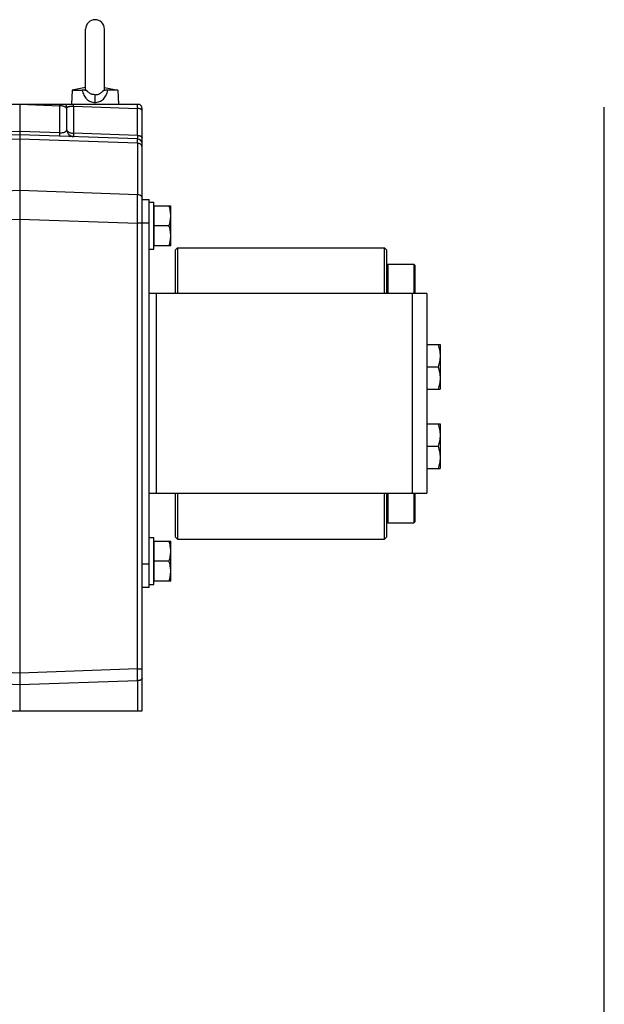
# Model space of a CAD drawing. Extents: x -920 to 1181, y 8 to 1306.
# Tile 19 of 19: x 932 to 1181, y 451 to 870. Entities that reach past the tile are written whole.
import ezdxf

# ---------------------------------------------------------------- set-up
doc = ezdxf.new("R2010")
doc.units = 0
doc.header["$LTSCALE"] = 65.395
doc.layers.get('0').update_dxf_attribs({"linetype": 'CONTINUOUS'})
doc.layers.add('3_ALL_AXES', color=7, linetype='CONTINUOUS')

msp = doc.modelspace()

# ---------------------------------------------------------------- linework, layer by layer
at = {"color": 6, "linetype": 'CONTINUOUS'}
for p, q in [((960.5, 840.5), (960.5, 866.27)), ((968.5, 840.5), (968.5, 866.27)), ((954.8, 840.27), (954.5, 834.27)), ((960.5, 841.44), (954.8, 840.27)), ((954.8, 840.27), (959.09, 840.27)), ((968.5, 841.44), (974.2, 840.27)), ((974.2, 840.27), (969.91, 840.27)), ((974.2, 840.27), (974.5, 834.27)), ((905.5, 834.27), (983.47, 834.27)), ((932.5, 834.27), (932.5, 576.27)), ((952.5, 823.47), (952.5, 832.67)), ((984.5, 576.27), (984.5, 832.52)), ((932.5, 821.27), (909.95, 820.48)), ((982.57, 819.52), (932.5, 821.27)), ((953.45, 821.28), (953.44, 821.29)), ((953.46, 821.27), (953.45, 821.28)), ((953.47, 821.26), (953.46, 821.27)), ((953.48, 821.25), (953.47, 821.26)), ((953.49, 821.24), (953.48, 821.25)), ((953.51, 821.23), (953.49, 821.24)), ((953.52, 821.22), (953.51, 821.23)), ((953.53, 821.21), (953.52, 821.22)), ((953.54, 821.2), (953.53, 821.21)), ((953.55, 821.19), (953.54, 821.2)), ((953.56, 821.18), (953.55, 821.19)), ((953.57, 821.17), (953.56, 821.18)), ((953.58, 821.16), (953.57, 821.17)), ((953.6, 821.15), (953.58, 821.16)), ((953.61, 821.14), (953.6, 821.15)), ((953.62, 821.13), (953.61, 821.14)), ((953.63, 821.12), (953.62, 821.13)), ((953.64, 821.11), (953.63, 821.12)), ((953.65, 821.1), (953.64, 821.11)), ((953.66, 821.09), (953.65, 821.1)), ((953.67, 821.09), (953.66, 821.09)), ((953.69, 821.08), (953.67, 821.09)), ((953.7, 821.07), (953.69, 821.08)), ((953.71, 821.06), (953.7, 821.07)), ((953.72, 821.05), (953.71, 821.06)), ((953.73, 821.04), (953.72, 821.05)), ((953.74, 821.04), (953.73, 821.04)), ((953.75, 821.03), (953.74, 821.04)), ((953.76, 821.02), (953.75, 821.03)), ((953.77, 821.01), (953.76, 821.02)), ((953.79, 821), (953.77, 821.01)), ((953.8, 821), (953.79, 821)), ((953.81, 820.99), (953.8, 821)), ((953.82, 820.98), (953.81, 820.99)), ((953.83, 820.97), (953.82, 820.98)), ((953.84, 820.97), (953.83, 820.97)), ((953.85, 820.96), (953.84, 820.97)), ((953.87, 820.95), (953.85, 820.96)), ((953.88, 820.94), (953.87, 820.95)), ((953.9, 820.93), (953.88, 820.94)), ((953.92, 820.92), (953.9, 820.93)), ((953.93, 820.91), (953.92, 820.92)), ((953.95, 820.9), (953.93, 820.91)), ((953.96, 820.89), (953.95, 820.9)), ((953.98, 820.88), (953.96, 820.89)), ((954, 820.87), (953.98, 820.88)), ((954.01, 820.86), (954, 820.87)), ((954.03, 820.85), (954.01, 820.86)), ((954.05, 820.84), (954.03, 820.85)), ((954.06, 820.83), (954.05, 820.84)), ((954.08, 820.83), (954.06, 820.83)), ((954.09, 820.82), (954.08, 820.83)), ((954.11, 820.81), (954.09, 820.82)), ((954.12, 820.8), (954.11, 820.81)), ((954.14, 820.79), (954.12, 820.8)), ((954.16, 820.78), (954.14, 820.79)), ((954.17, 820.78), (954.16, 820.78)), ((954.19, 820.77), (954.17, 820.78)), ((954.2, 820.76), (954.19, 820.77)), ((954.21, 820.76), (954.2, 820.76)), ((954.23, 820.75), (954.21, 820.76)), ((954.24, 820.74), (954.23, 820.75)), ((954.26, 820.73), (954.24, 820.74)), ((954.28, 820.73), (954.26, 820.73)), ((954.29, 820.72), (954.28, 820.73)), ((954.31, 820.71), (954.29, 820.72)), ((954.32, 820.71), (954.31, 820.71)), ((954.34, 820.7), (954.32, 820.71)), ((954.35, 820.69), (954.34, 820.7)), ((954.37, 820.69), (954.35, 820.69)), ((954.38, 820.68), (954.37, 820.69)), ((954.4, 820.68), (954.38, 820.68)), ((954.41, 820.67), (954.4, 820.68)), ((954.43, 820.66), (954.41, 820.67)), ((954.44, 820.66), (954.43, 820.66)), ((954.46, 820.65), (954.44, 820.66)), ((954.47, 820.65), (954.46, 820.65)), ((954.49, 820.64), (954.47, 820.65)), ((954.5, 820.64), (954.49, 820.64)), ((954.52, 820.63), (954.5, 820.64)), ((954.53, 820.63), (954.52, 820.63)), ((954.55, 820.62), (954.53, 820.63)), ((954.56, 820.62), (954.55, 820.62)), ((954.58, 820.61), (954.56, 820.62)), ((954.59, 820.61), (954.58, 820.61)), ((954.61, 820.6), (954.59, 820.61)), ((954.62, 820.6), (954.61, 820.6)), ((954.64, 820.59), (954.62, 820.6)), ((954.65, 820.59), (954.64, 820.59)), ((954.66, 820.59), (954.65, 820.59)), ((954.68, 820.58), (954.66, 820.59)), ((954.69, 820.58), (954.68, 820.58)), ((954.71, 820.57), (954.69, 820.58)), ((954.72, 820.57), (954.71, 820.57)), ((954.74, 820.57), (954.72, 820.57)), ((954.75, 820.56), (954.74, 820.57)), ((954.76, 820.56), (954.75, 820.56)), ((954.78, 820.55), (954.76, 820.56)), ((954.79, 820.55), (954.78, 820.55)), ((954.81, 820.55), (954.79, 820.55)), ((954.82, 820.54), (954.81, 820.55)), ((954.83, 820.54), (954.82, 820.54)), ((954.85, 820.54), (954.83, 820.54)), ((954.86, 820.54), (954.85, 820.54)), ((954.88, 820.53), (954.86, 820.54)), ((954.89, 820.53), (954.88, 820.53)), ((954.9, 820.53), (954.89, 820.53)), ((954.92, 820.52), (954.9, 820.53)), ((954.93, 820.52), (954.92, 820.52)), ((954.94, 820.52), (954.93, 820.52)), ((954.96, 820.52), (954.94, 820.52)), ((954.97, 820.51), (954.96, 820.52)), ((954.98, 820.51), (954.97, 820.51)), ((955, 820.51), (954.98, 820.51)), ((955.01, 820.51), (955, 820.51)), ((955.03, 820.5), (955.01, 820.51)), ((955.04, 820.5), (955.03, 820.5)), ((955.06, 820.5), (955.04, 820.5)), ((955.08, 820.5), (955.06, 820.5)), ((955.09, 820.49), (955.08, 820.5)), ((955.11, 820.49), (955.09, 820.49)), ((955.13, 820.49), (955.11, 820.49)), ((955.14, 820.49), (955.13, 820.49)), ((955.16, 820.49), (955.14, 820.49)), ((955.17, 820.48), (955.16, 820.49)), ((955.19, 820.48), (955.17, 820.48)), ((955.2, 820.48), (955.19, 820.48)), ((955.22, 820.48), (955.2, 820.48)), ((955.23, 820.48), (955.22, 820.48)), ((955.24, 820.48), (955.23, 820.48)), ((955.26, 820.48), (955.24, 820.48)), ((955.27, 820.48), (955.26, 820.48)), ((955.29, 820.47), (955.27, 820.48)), ((955.3, 820.47), (955.29, 820.47)), ((955.31, 820.47), (955.3, 820.47)), ((955.32, 820.47), (955.31, 820.47)), ((955.34, 820.47), (955.32, 820.47)), ((955.35, 820.47), (955.34, 820.47)), ((955.37, 820.47), (955.35, 820.47)), ((987.5, 792.62), (989.5, 792.62)), ((989.5, 772.62), (989.5, 792.62)), ((989.7, 791.12), (996.7, 791.12)), ((996.7, 774.12), (996.7, 791.12)), ((995.94, 782.62), (989.7, 782.62)), ((987.5, 772.62), (989.5, 772.62)), ((996.7, 774.12), (989.7, 774.12)), ((987.5, 649.92), (989.5, 649.92)), ((989.5, 629.92), (989.5, 649.92)), ((989.7, 648.42), (996.7, 648.42)), ((996.7, 631.42), (996.7, 648.42)), ((995.94, 639.92), (989.7, 639.92)), ((987.5, 629.92), (989.5, 629.92)), ((996.7, 631.42), (989.7, 631.42)), ((908.5, 576.27), (984.5, 576.27))]:
    msp.add_line(p, q, dxfattribs=at)
at = {"color": 9, "linetype": 'CONTINUOUS'}
for p, q in [((964.5, 835.06), (964.5, 838.35)), ((932.53, 834.27), (949.6, 833.67)), ((949.6, 822.17), (949.6, 833.67)), ((955.39, 833.47), (982.57, 832.52)), ((955.39, 833.47), (955.39, 821.97)), ((982.57, 821.02), (982.57, 832.52)), ((932.5, 822.77), (909.95, 821.98)), ((949.6, 822.17), (932.5, 822.77)), ((982.57, 821.02), (955.39, 821.97)), ((932.5, 819.46), (909.93, 818.67)), ((982.6, 817.71), (932.5, 819.46)), ((982.6, 817.71), (982.6, 795.94)), ((909.93, 796.91), (932.5, 797.69)), ((932.5, 797.69), (982.6, 795.94)), ((909.95, 784.63), (932.5, 785.42)), ((932.5, 785.42), (982.57, 783.67)), ((984.5, 783.67), (982.57, 783.67)), ((982.57, 594.06), (982.57, 783.67)), ((987.5, 783.77), (984.5, 783.77)), ((990.5, 753.77), (990.5, 668.77)), ((1099.5, 668.77), (1099.5, 753.77)), ((984.5, 638.77), (987.5, 638.77)), ((932.5, 592.31), (909.95, 593.1)), ((982.57, 594.06), (932.5, 592.31)), ((982.57, 594.06), (984.5, 594.06)), ((932.5, 587.32), (909.93, 588.11)), ((982.59, 589.07), (932.5, 587.32)), ((982.59, 589.07), (982.59, 576.27))]:
    msp.add_line(p, q, dxfattribs=at)
at = {"color": 7, "linetype": 'CONTINUOUS'}
for p, q in [((1181, 8), (1181, 833)), ((984.5, 793.77), (987.5, 793.77)), ((987.5, 628.77), (987.5, 793.77)), ((999.5, 773.27), (998.5, 772.27)), ((998.5, 772.27), (998.5, 753.77)), ((999.5, 773.27), (1087.5, 773.27)), ((999.5, 773.27), (999.5, 753.77)), ((1088.5, 772.27), (1087.5, 773.27)), ((1087.5, 753.77), (1087.5, 773.27)), ((1088.5, 753.77), (1088.5, 772.27)), ((1088.5, 765.77), (1089, 766.27)), ((1089, 766.27), (1089, 753.77)), ((1100.5, 765.77), (1100, 766.27)), ((1100, 766.27), (1100, 753.77)), ((1100.5, 765.77), (1100.5, 753.77)), ((1105.5, 753.77), (987.5, 753.77)), ((1105.5, 753.77), (1105.5, 668.77)), ((987.5, 668.77), (1105.5, 668.77)), ((998.5, 668.77), (998.5, 650.27)), ((999.5, 668.77), (999.5, 649.27)), ((1087.5, 649.27), (1087.5, 668.77)), ((1088.5, 650.27), (1088.5, 668.77)), ((1089, 668.77), (1089, 656.27)), ((1100, 668.77), (1100, 656.27)), ((1100.5, 668.77), (1100.5, 656.77)), ((1088.5, 656.77), (1089, 656.27)), ((1100.5, 656.77), (1100, 656.27)), ((999.5, 649.27), (998.5, 650.27)), ((1088.5, 650.27), (1087.5, 649.27)), ((999.5, 649.27), (1087.5, 649.27)), ((987.5, 628.77), (984.5, 628.77))]:
    msp.add_line(p, q, dxfattribs=at)
at = {"color": 2, "linetype": 'CONTINUOUS'}
for p, q in [((989.7, 774.12), (989.7, 791.12)), ((989.7, 631.42), (989.7, 648.42))]:
    msp.add_line(p, q, dxfattribs=at)
at = {"color": 6, "linetype": 'CONTINUOUS'}
for centre, radius, start, end in [((964.5, 866.27), 4, 0, 180), ((949.5, 832.67), 3, 360, 32.129), ((982.5, 832.52), 2, 0, 60.8831), ((955.5, 823.47), 3, 180, 226.6333), ((982.5, 817.52), 2, 0, 88)]:
    msp.add_arc(centre, radius, start, end, dxfattribs=at)
at = {"color": 9, "linetype": 'CONTINUOUS'}
for centre, radius, start, end in [((809.77, 836.14), 139.86, 358.99, 359.2342), ((860.58, 835.73), 94.84, 358.6362, 359.1186), ((955.5, 823.47), 3, 226.6333, 267.8821), ((-236.22, 585.34), 1218.82, 0.17521, 0.40978)]:
    msp.add_arc(centre, radius, start, end, dxfattribs=at)
at = {"color": 6, "linetype": 'CONTINUOUS'}
for points, knots in [([(961.2, 839.97), (961.07, 840.01), (960.77, 840.1), (960.29, 840.19), (959.72, 840.26), (959.31, 840.27), (959.09, 840.27)], [0, 0, 0, 0, 0.201245, 0.428026, 0.692416, 1, 1, 1, 1]), ([(960.5, 840.5), (960.5, 840.48), (960.51, 840.43), (960.54, 840.35), (960.59, 840.28), (960.67, 840.22), (960.76, 840.15), (960.94, 840.06), (961.09, 840), (961.2, 839.97)], [0, 0, 0, 0, 0.077496, 0.159523, 0.251641, 0.358635, 0.484314, 0.631654, 1, 1, 1, 1]), ([(967.8, 839.97), (967.9, 840), (968.06, 840.06), (968.23, 840.15), (968.33, 840.22), (968.41, 840.28), (968.46, 840.35), (968.49, 840.43), (968.5, 840.48), (968.5, 840.5)], [0, 0, 0, 0, 0.368346, 0.515686, 0.641365, 0.748359, 0.840477, 0.922504, 1, 1, 1, 1]), ([(969.91, 840.27), (969.69, 840.27), (969.28, 840.26), (968.71, 840.19), (968.23, 840.1), (967.93, 840.01), (967.8, 839.97)], [0, 0, 0, 0, 0.307581, 0.571969, 0.798751, 1, 1, 1, 1]), ([(996.7, 786.87), (996.7, 787.23), (996.66, 787.95), (996.51, 789.02), (996.27, 790.08), (996.05, 790.77), (995.94, 791.12)], [0, 0, 0, 0, 0.24884, 0.498237, 0.748573, 1, 1, 1, 1]), ([(995.94, 782.62), (996.05, 782.96), (996.27, 783.66), (996.51, 784.72), (996.66, 785.79), (996.7, 786.51), (996.7, 786.87)], [0, 0, 0, 0, 0.251427, 0.501763, 0.75116, 1, 1, 1, 1]), ([(996.7, 778.37), (996.7, 778.73), (996.66, 779.45), (996.51, 780.52), (996.27, 781.58), (996.05, 782.27), (995.94, 782.62)], [0, 0, 0, 0, 0.24884, 0.498237, 0.748573, 1, 1, 1, 1]), ([(995.94, 774.12), (996.05, 774.46), (996.27, 775.16), (996.51, 776.22), (996.66, 777.29), (996.7, 778.01), (996.7, 778.37)], [0, 0, 0, 0, 0.251427, 0.501763, 0.75116, 1, 1, 1, 1]), ([(996.7, 644.17), (996.7, 644.53), (996.66, 645.25), (996.51, 646.32), (996.27, 647.38), (996.05, 648.07), (995.94, 648.42)], [0, 0, 0, 0, 0.24884, 0.498237, 0.748573, 1, 1, 1, 1]), ([(995.94, 639.92), (996.05, 640.26), (996.27, 640.96), (996.51, 642.02), (996.66, 643.09), (996.7, 643.81), (996.7, 644.17)], [0, 0, 0, 0, 0.251427, 0.501763, 0.75116, 1, 1, 1, 1]), ([(996.7, 635.67), (996.7, 636.03), (996.66, 636.75), (996.51, 637.82), (996.27, 638.88), (996.05, 639.57), (995.94, 639.92)], [0, 0, 0, 0, 0.24884, 0.498237, 0.748573, 1, 1, 1, 1]), ([(995.94, 631.42), (996.05, 631.76), (996.27, 632.46), (996.51, 633.52), (996.66, 634.59), (996.7, 635.31), (996.7, 635.67)], [0, 0, 0, 0, 0.251427, 0.501763, 0.75116, 1, 1, 1, 1])]:
    msp.add_open_spline(points, degree=3, knots=knots, dxfattribs=at)
at = {"color": 9, "linetype": 'CONTINUOUS'}
for points, knots in [([(959.09, 840.27), (959.16, 839.9), (959.33, 839.19), (959.73, 838.17), (960.26, 837.25), (960.93, 836.47), (961.71, 835.85), (962.59, 835.4), (963.53, 835.12), (964.18, 835.06), (964.5, 835.06)], [0, 0, 0, 0, 0.136484, 0.269671, 0.398359, 0.522682, 0.643786, 0.763079, 0.881634, 1, 1, 1, 1]), ([(964.5, 838.35), (964.17, 838.35), (963.68, 838.4), (963.06, 838.56), (962.61, 838.74), (962.19, 838.96), (961.81, 839.24), (961.48, 839.58), (961.29, 839.84), (961.2, 839.97)], [0, 0, 0, 0, 0.254821, 0.380896, 0.505585, 0.629073, 0.751998, 0.875332, 1, 1, 1, 1]), ([(964.5, 835.06), (964.82, 835.06), (965.47, 835.12), (966.41, 835.4), (967.29, 835.85), (968.07, 836.47), (968.74, 837.25), (969.27, 838.17), (969.66, 839.19), (969.84, 839.9), (969.91, 840.27)], [0, 0, 0, 0, 0.118366, 0.236921, 0.356214, 0.477318, 0.601641, 0.730329, 0.863516, 1, 1, 1, 1]), ([(964.5, 838.35), (964.82, 838.35), (965.31, 838.4), (965.94, 838.56), (966.39, 838.74), (966.8, 838.96), (967.19, 839.24), (967.52, 839.58), (967.71, 839.84), (967.8, 839.97)], [0, 0, 0, 0, 0.254821, 0.380896, 0.505585, 0.629073, 0.751999, 0.875332, 1, 1, 1, 1]), ([(952.5, 832.17), (952.5, 832.22), (952.49, 832.32), (952.43, 832.52), (952.28, 832.76), (952.01, 833.01), (951.65, 833.23), (951.21, 833.42), (950.71, 833.56), (950.17, 833.64), (949.79, 833.67), (949.6, 833.67)], [0, 0, 0, 0, 0.040983, 0.083067, 0.173993, 0.278467, 0.398449, 0.533372, 0.680969, 0.837866, 1, 1, 1, 1]), ([(982.57, 832.52), (982.57, 832.87), (982.58, 833.36), (982.58, 833.94), (982.58, 834.17), (982.58, 834.27)], [0, 0, 0, 0, 0.603129, 0.830923, 1, 1, 1, 1]), ([(952.5, 832.67), (952.5, 832.71), (952.5, 832.78), (952.53, 832.87), (952.58, 832.96), (952.66, 833.04), (952.75, 833.11), (952.87, 833.18), (953.01, 833.24), (953.25, 833.32), (953.62, 833.41), (954.13, 833.48), (954.74, 833.5), (955.17, 833.48), (955.39, 833.47)], [0, 0, 0, 0, 0.032691, 0.062821, 0.092914, 0.12531, 0.161799, 0.203609, 0.25157, 0.306276, 0.437576, 0.599757, 0.790851, 1, 1, 1, 1]), ([(984.5, 831.52), (984.5, 831.55), (984.49, 831.62), (984.45, 831.75), (984.35, 831.91), (984.17, 832.08), (983.93, 832.23), (983.64, 832.35), (983.31, 832.44), (982.95, 832.5), (982.7, 832.52), (982.57, 832.52)], [0, 0, 0, 0, 0.040983, 0.083067, 0.173993, 0.278466, 0.398449, 0.533371, 0.680969, 0.837866, 1, 1, 1, 1]), ([(949.6, 820.67), (949.6, 820.67), (949.6, 820.67), (949.6, 820.68), (949.6, 820.69), (949.6, 820.71), (949.59, 820.74), (949.59, 820.78), (949.59, 820.85), (949.59, 820.92), (949.59, 821.01), (949.59, 821.1), (949.59, 821.21), (949.59, 821.37), (949.59, 821.59), (949.6, 821.88), (949.6, 822.07), (949.6, 822.17)], [0, 0, 0, 0, 0.001751, 0.005381, 0.011178, 0.019214, 0.042091, 0.074003, 0.114812, 0.164201, 0.221774, 0.286991, 0.359254, 0.437865, 0.61115, 0.800606, 1, 1, 1, 1]), ([(949.6, 822.17), (949.84, 822.16), (950.29, 822.16), (950.91, 822.24), (951.43, 822.38), (951.83, 822.56), (952.14, 822.76), (952.35, 822.98), (952.47, 823.22), (952.5, 823.39), (952.5, 823.47)], [0, 0, 0, 0, 0.205341, 0.388932, 0.542649, 0.668386, 0.771259, 0.856881, 0.931061, 1, 1, 1, 1]), ([(952.5, 823.47), (952.5, 823.42), (952.51, 823.32), (952.57, 823.12), (952.72, 822.88), (952.99, 822.63), (953.35, 822.41), (953.79, 822.22), (954.29, 822.08), (954.83, 822), (955.2, 821.97), (955.39, 821.97)], [0, 0, 0, 0, 0.040983, 0.083067, 0.173994, 0.278468, 0.398451, 0.533373, 0.68097, 0.837867, 1, 1, 1, 1]), ([(955.39, 821.97), (955.39, 821.78), (955.38, 821.51), (955.38, 821.17), (955.38, 820.96), (955.38, 820.79), (955.38, 820.65), (955.38, 820.56), (955.39, 820.51), (955.39, 820.49), (955.39, 820.49)], [0, 0, 0, 0, 0.38066, 0.54333, 0.684474, 0.802143, 0.894721, 0.960951, 0.983905, 1, 1, 1, 1]), ([(982.57, 821.02), (982.69, 821.02), (982.93, 821), (983.28, 820.95), (983.63, 820.85), (983.93, 820.73), (984.18, 820.57), (984.36, 820.4), (984.47, 820.21), (984.5, 820.08), (984.5, 820.02)], [0, 0, 0, 0, 0.151755, 0.307418, 0.45987, 0.601743, 0.72719, 0.833636, 0.922765, 1, 1, 1, 1]), ([(982.57, 821.02), (982.57, 820.91), (982.57, 820.7), (982.58, 820.41), (982.58, 820.19), (982.58, 820.03), (982.58, 819.92), (982.58, 819.83), (982.58, 819.75), (982.58, 819.68), (982.58, 819.63), (982.58, 819.59), (982.57, 819.56), (982.57, 819.55), (982.57, 819.54), (982.57, 819.53), (982.57, 819.52), (982.57, 819.52), (982.57, 819.52)], [0, 0, 0, 0, 0.217453, 0.414179, 0.586617, 0.662822, 0.731901, 0.79354, 0.847502, 0.893571, 0.931535, 0.961204, 0.9729, 0.982494, 0.98998, 0.99536, 0.99865, 1, 1, 1, 1]), ([(955.39, 820.49), (955.39, 820.48), (955.39, 820.48), (955.39, 820.47), (955.39, 820.47)], [0, 0, 0, 0, 0.635738, 1, 1, 1, 1]), ([(982.6, 817.71), (982.6, 817.85), (982.59, 818.11), (982.59, 818.47), (982.59, 818.74), (982.59, 818.93), (982.59, 819.05), (982.58, 819.16), (982.58, 819.25), (982.58, 819.33), (982.58, 819.4), (982.58, 819.44), (982.58, 819.47), (982.57, 819.49), (982.57, 819.5), (982.57, 819.51), (982.57, 819.52), (982.57, 819.52), (982.57, 819.52)], [0, 0, 0, 0, 0.228562, 0.429423, 0.601414, 0.676265, 0.743538, 0.803135, 0.854972, 0.898973, 0.935078, 0.963237, 0.974326, 0.983418, 0.990512, 0.995613, 0.998739, 1, 1, 1, 1]), ([(984.5, 816.07), (984.5, 816.18), (984.47, 816.39), (984.37, 816.69), (984.19, 816.97), (983.95, 817.21), (983.66, 817.42), (983.22, 817.63), (982.85, 817.7), (982.6, 817.71)], [0, 0, 0, 0, 0.112973, 0.22787, 0.346256, 0.469092, 0.596637, 0.728483, 1, 1, 1, 1]), ([(982.57, 783.67), (982.58, 785.97), (982.59, 789.27), (982.6, 793.36), (982.6, 795.15), (982.6, 795.94)], [0, 0, 0, 0, 0.563617, 0.804855, 1, 1, 1, 1]), ([(982.6, 795.94), (982.85, 795.93), (983.22, 795.86), (983.66, 795.65), (983.95, 795.45), (984.19, 795.2), (984.37, 794.92), (984.47, 794.62), (984.5, 794.41), (984.5, 794.31)], [0, 0, 0, 0, 0.271514, 0.40336, 0.530904, 0.653741, 0.772128, 0.887026, 1, 1, 1, 1]), ([(984.5, 590.07), (984.5, 590.03), (984.49, 589.97), (984.45, 589.84), (984.36, 589.68), (984.18, 589.51), (983.94, 589.37), (983.65, 589.24), (983.32, 589.15), (982.97, 589.09), (982.72, 589.07), (982.59, 589.07)], [0, 0, 0, 0, 0.041038, 0.083166, 0.174116, 0.27851, 0.398345, 0.533112, 0.680622, 0.83758, 1, 1, 1, 1])]:
    msp.add_open_spline(points, degree=3, knots=knots, dxfattribs=at)
at = {"layer": '3_ALL_AXES', "color": 7, "linetype": 'CONTINUOUS'}
for p, q in [((1089, 766.27), (1100, 766.27)), ((1105.5, 732.02), (1111.2, 732.02)), ((1111.2, 732.02), (1111.2, 713.02)), ((1105.5, 722.52), (1110.35, 722.52)), ((1105.5, 713.02), (1111.2, 713.02)), ((1105.5, 698.27), (1111.2, 698.27)), ((1111.2, 698.27), (1111.2, 679.27)), ((1105.5, 688.77), (1110.35, 688.77)), ((1105.5, 679.27), (1111.2, 679.27)), ((1089, 656.27), (1100, 656.27))]:
    msp.add_line(p, q, dxfattribs=at)
for points, knots in [([(1110.35, 732.02), (1110.61, 731.25), (1111.04, 729.69), (1111.2, 728.07), (1111.2, 727.27)], [0, 0, 0, 0, 0.501864, 1, 1, 1, 1]), ([(1111.2, 727.27), (1111.2, 726.46), (1111.04, 724.85), (1110.61, 723.29), (1110.35, 722.52)], [0, 0, 0, 0, 0.498127, 1, 1, 1, 1]), ([(1110.35, 722.52), (1110.61, 721.75), (1111.04, 720.19), (1111.2, 718.57), (1111.2, 717.77)], [0, 0, 0, 0, 0.501864, 1, 1, 1, 1]), ([(1111.2, 717.77), (1111.2, 716.96), (1111.04, 715.35), (1110.61, 713.79), (1110.35, 713.02)], [0, 0, 0, 0, 0.498127, 1, 1, 1, 1]), ([(1110.35, 698.27), (1110.61, 697.5), (1111.04, 695.94), (1111.2, 694.32), (1111.2, 693.52)], [0, 0, 0, 0, 0.501864, 1, 1, 1, 1]), ([(1111.2, 693.52), (1111.2, 692.71), (1111.04, 691.1), (1110.61, 689.54), (1110.35, 688.77)], [0, 0, 0, 0, 0.498127, 1, 1, 1, 1]), ([(1110.35, 688.77), (1110.61, 688), (1111.04, 686.44), (1111.2, 684.82), (1111.2, 684.02)], [0, 0, 0, 0, 0.501864, 1, 1, 1, 1]), ([(1111.2, 684.02), (1111.2, 683.21), (1111.04, 681.6), (1110.61, 680.04), (1110.35, 679.27)], [0, 0, 0, 0, 0.498127, 1, 1, 1, 1])]:
    msp.add_open_spline(points, degree=3, knots=knots, dxfattribs=at)

doc.saveas('drawing.dxf')
